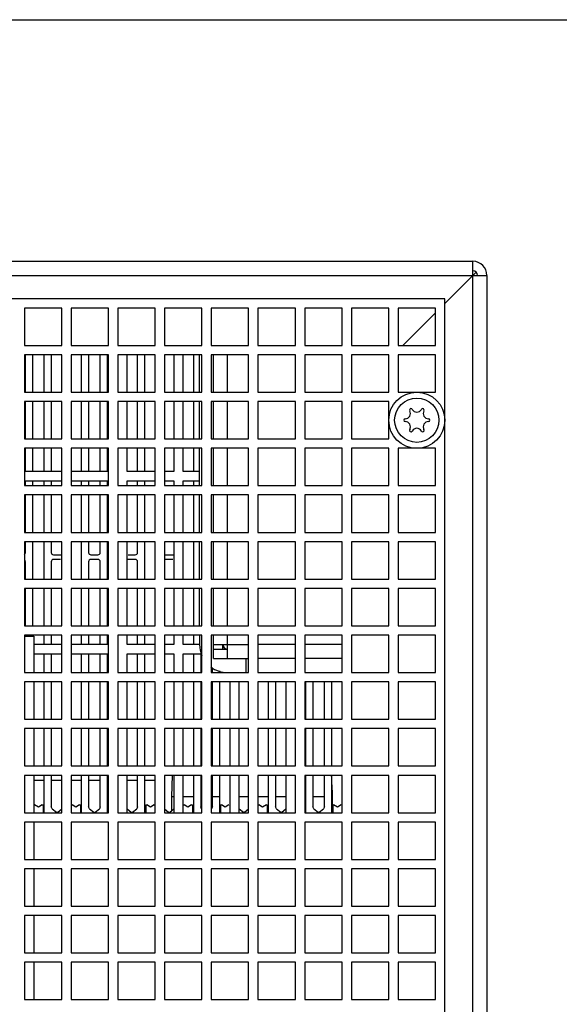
# Model space of a CAD drawing. Header units: millimetres. Extents: x 0 to 1500, y 0 to 2000.
# Tile 29 of 30: x 823 to 938, y 1789 to 2000. Entities that reach past the tile are written whole.
import ezdxf

# ---------------------------------------------------------------- set-up
doc = ezdxf.new("R2010")
doc.units = ezdxf.units.MM
doc.header["$LTSCALE"] = 130.37037
doc.layers.get('0').update_dxf_attribs({"linetype": 'CONTINUOUS'})

msp = doc.modelspace()

# ---------------------------------------------------------------- linework, layer by layer
at = {"color": 7, "linetype": 'CONTINUOUS'}
for p, q in [((0, 2000), (1500, 2000)), ((565.7, 1948.29), (919.7, 1948.29)), ((919.7, 1711.29), (919.7, 1948.29)), ((562.7, 1945.29), (922.7, 1945.29)), ((913.7, 1939.29), (919.7, 1945.29)), ((919.75, 1945.34), (920.4, 1945.99)), ((922.7, 1945.29), (922.7, 1710.29)), ((913.7, 1940.29), (571.7, 1940.29)), ((913.7, 1718.29), (913.7, 1940.29)), ((823.7, 1938.29), (823.7, 1930.29)), ((831.7, 1938.29), (823.7, 1938.29)), ((831.7, 1930.29), (831.7, 1938.29)), ((833.7, 1938.29), (833.7, 1930.29)), ((841.7, 1938.29), (833.7, 1938.29)), ((841.7, 1930.29), (841.7, 1938.29)), ((843.7, 1938.29), (843.7, 1930.29)), ((851.7, 1938.29), (843.7, 1938.29)), ((851.7, 1930.29), (851.7, 1938.29)), ((853.7, 1938.29), (853.7, 1930.29)), ((861.7, 1938.29), (853.7, 1938.29)), ((861.7, 1930.29), (861.7, 1938.29)), ((863.7, 1938.29), (863.7, 1930.29)), ((871.7, 1938.29), (863.7, 1938.29)), ((871.7, 1930.29), (871.7, 1938.29)), ((873.7, 1938.29), (873.7, 1930.29)), ((881.7, 1938.29), (873.7, 1938.29)), ((881.7, 1930.29), (881.7, 1938.29)), ((883.7, 1938.29), (883.7, 1930.29)), ((891.7, 1938.29), (883.7, 1938.29)), ((891.7, 1930.29), (891.7, 1938.29)), ((893.7, 1938.29), (893.7, 1930.29)), ((901.7, 1938.29), (893.7, 1938.29)), ((901.7, 1930.29), (901.7, 1938.29)), ((903.7, 1938.29), (903.7, 1930.29)), ((911.7, 1938.29), (903.7, 1938.29)), ((904.7, 1930.29), (911.7, 1937.29)), ((911.7, 1930.29), (911.7, 1938.29)), ((823.7, 1930.29), (831.7, 1930.29)), ((833.7, 1930.29), (841.7, 1930.29)), ((843.7, 1930.29), (851.7, 1930.29)), ((853.7, 1930.29), (861.7, 1930.29)), ((863.7, 1930.29), (871.7, 1930.29)), ((873.7, 1930.29), (881.7, 1930.29)), ((883.7, 1930.29), (891.7, 1930.29)), ((893.7, 1930.29), (901.7, 1930.29)), ((903.7, 1930.29), (911.7, 1930.29)), ((823.7, 1928.29), (823.7, 1920.29)), ((831.7, 1928.29), (823.7, 1928.29)), ((823.95, 1920.29), (823.95, 1928.29)), ((825.45, 1928.29), (825.45, 1920.29)), ((827.95, 1920.29), (827.95, 1928.29)), ((829.45, 1928.29), (829.45, 1920.29)), ((831.7, 1920.29), (831.7, 1928.29)), ((833.7, 1928.29), (833.7, 1920.29)), ((841.7, 1928.29), (833.7, 1928.29)), ((835.95, 1920.29), (835.95, 1928.29)), ((837.45, 1928.29), (837.45, 1920.29)), ((839.95, 1920.29), (839.95, 1928.29)), ((841.45, 1928.29), (841.45, 1920.29)), ((841.7, 1920.29), (841.7, 1928.29)), ((843.7, 1928.29), (843.7, 1920.29)), ((851.7, 1928.29), (843.7, 1928.29)), ((845.7, 1920.29), (845.7, 1928.29)), ((847.95, 1920.29), (847.95, 1928.29)), ((849.45, 1928.29), (849.45, 1920.29)), ((851.7, 1920.29), (851.7, 1928.29)), ((853.7, 1928.29), (853.7, 1920.29)), ((861.7, 1928.29), (853.7, 1928.29)), ((855.7, 1928.29), (855.7, 1920.29)), ((857.7, 1920.29), (857.7, 1928.29)), ((859.95, 1920.29), (859.95, 1928.29)), ((861.2, 1920.29), (861.2, 1928.29)), ((861.7, 1920.29), (861.7, 1928.29)), ((863.7, 1928.29), (863.7, 1920.29)), ((871.7, 1928.29), (863.7, 1928.29)), ((864.2, 1920.29), (864.2, 1928.29)), ((867.2, 1920.29), (867.2, 1928.29)), ((871.7, 1920.29), (871.7, 1928.29)), ((873.7, 1928.29), (873.7, 1920.29)), ((881.7, 1928.29), (873.7, 1928.29)), ((881.7, 1920.29), (881.7, 1928.29)), ((883.7, 1928.29), (883.7, 1920.29)), ((891.7, 1928.29), (883.7, 1928.29)), ((891.7, 1920.29), (891.7, 1928.29)), ((893.7, 1928.29), (893.7, 1920.29)), ((901.7, 1928.29), (893.7, 1928.29)), ((901.7, 1920.29), (901.7, 1928.29)), ((903.7, 1928.29), (903.7, 1920.29)), ((911.7, 1928.29), (903.7, 1928.29)), ((911.7, 1920.29), (911.7, 1928.29)), ((823.7, 1920.29), (831.7, 1920.29)), ((833.7, 1920.29), (841.7, 1920.29)), ((843.7, 1920.29), (851.7, 1920.29)), ((853.7, 1920.29), (861.7, 1920.29)), ((863.7, 1920.29), (871.7, 1920.29)), ((873.7, 1920.29), (881.7, 1920.29)), ((883.7, 1920.29), (891.7, 1920.29)), ((893.7, 1920.29), (901.7, 1920.29)), ((903.7, 1920.29), (911.7, 1920.29)), ((823.7, 1918.29), (823.7, 1910.29)), ((831.7, 1918.29), (823.7, 1918.29)), ((823.95, 1910.29), (823.95, 1918.29)), ((825.45, 1918.29), (825.45, 1910.29)), ((827.95, 1910.29), (827.95, 1918.29)), ((829.45, 1918.29), (829.45, 1910.29)), ((831.7, 1910.29), (831.7, 1918.29)), ((833.7, 1918.29), (833.7, 1910.29)), ((841.7, 1918.29), (833.7, 1918.29)), ((835.95, 1910.29), (835.95, 1918.29)), ((837.45, 1918.29), (837.45, 1910.29)), ((839.95, 1910.29), (839.95, 1918.29)), ((841.45, 1918.29), (841.45, 1910.29)), ((841.7, 1910.29), (841.7, 1918.29)), ((843.7, 1918.29), (843.7, 1910.29)), ((851.7, 1918.29), (843.7, 1918.29)), ((845.7, 1910.29), (845.7, 1918.29)), ((847.95, 1910.29), (847.95, 1918.29)), ((849.45, 1918.29), (849.45, 1910.29)), ((851.7, 1910.29), (851.7, 1918.29)), ((853.7, 1918.29), (853.7, 1910.29)), ((861.7, 1918.29), (853.7, 1918.29)), ((855.7, 1918.29), (855.7, 1910.29)), ((857.7, 1910.29), (857.7, 1918.29)), ((859.95, 1910.29), (859.95, 1918.29)), ((861.2, 1910.29), (861.2, 1918.29)), ((861.7, 1910.29), (861.7, 1918.29)), ((863.7, 1918.29), (863.7, 1910.29)), ((871.7, 1918.29), (863.7, 1918.29)), ((864.2, 1910.29), (864.2, 1918.29)), ((867.2, 1910.29), (867.2, 1918.29)), ((871.7, 1910.29), (871.7, 1918.29)), ((873.7, 1918.29), (873.7, 1910.29)), ((881.7, 1918.29), (873.7, 1918.29)), ((881.7, 1910.29), (881.7, 1918.29)), ((883.7, 1918.29), (883.7, 1910.29)), ((891.7, 1918.29), (883.7, 1918.29)), ((891.7, 1910.29), (891.7, 1918.29)), ((893.7, 1918.29), (893.7, 1910.29)), ((901.7, 1918.29), (893.7, 1918.29)), ((901.7, 1910.29), (901.7, 1918.29)), ((823.7, 1910.29), (831.7, 1910.29)), ((833.7, 1910.29), (841.7, 1910.29)), ((843.7, 1910.29), (851.7, 1910.29)), ((853.7, 1910.29), (861.7, 1910.29)), ((863.7, 1910.29), (871.7, 1910.29)), ((873.7, 1910.29), (881.7, 1910.29)), ((883.7, 1910.29), (891.7, 1910.29)), ((893.7, 1910.29), (901.7, 1910.29)), ((823.7, 1908.29), (823.7, 1900.29)), ((831.7, 1908.29), (823.7, 1908.29)), ((823.95, 1903.29), (823.95, 1908.29)), ((825.45, 1908.29), (825.45, 1903.29)), ((827.95, 1903.29), (827.95, 1908.29)), ((829.45, 1908.29), (829.45, 1903.29)), ((831.7, 1900.29), (831.7, 1908.29)), ((833.7, 1908.29), (833.7, 1900.29)), ((841.7, 1908.29), (833.7, 1908.29)), ((835.95, 1903.29), (835.95, 1908.29)), ((837.45, 1908.29), (837.45, 1903.29)), ((839.95, 1903.29), (839.95, 1908.29)), ((841.45, 1908.29), (841.45, 1903.29)), ((841.7, 1900.29), (841.7, 1908.29)), ((843.7, 1908.29), (843.7, 1900.29)), ((851.7, 1908.29), (843.7, 1908.29)), ((845.7, 1903.29), (845.7, 1908.29)), ((847.95, 1903.29), (847.95, 1908.29)), ((849.45, 1908.29), (849.45, 1903.29)), ((851.7, 1900.29), (851.7, 1908.29)), ((853.7, 1908.29), (853.7, 1900.29)), ((861.7, 1908.29), (853.7, 1908.29)), ((855.7, 1908.29), (855.7, 1903.29)), ((857.7, 1903.29), (857.7, 1908.29)), ((859.95, 1903.29), (859.95, 1908.29)), ((861.2, 1900.29), (861.2, 1908.29)), ((861.7, 1900.29), (861.7, 1908.29)), ((863.7, 1908.29), (863.7, 1900.29)), ((871.7, 1908.29), (863.7, 1908.29)), ((864.2, 1900.29), (864.2, 1908.29)), ((867.2, 1900.29), (867.2, 1908.29)), ((871.7, 1900.29), (871.7, 1908.29)), ((873.7, 1908.29), (873.7, 1900.29)), ((881.7, 1908.29), (873.7, 1908.29)), ((881.7, 1900.29), (881.7, 1908.29)), ((883.7, 1908.29), (883.7, 1900.29)), ((891.7, 1908.29), (883.7, 1908.29)), ((891.7, 1900.29), (891.7, 1908.29)), ((893.7, 1908.29), (893.7, 1900.29)), ((901.7, 1908.29), (893.7, 1908.29)), ((901.7, 1900.29), (901.7, 1908.29)), ((911.7, 1908.29), (903.7, 1908.29)), ((903.7, 1908.29), (903.7, 1900.29)), ((911.7, 1900.29), (911.7, 1908.29)), ((831.7, 1903.29), (823.7, 1903.29)), ((841.7, 1903.29), (833.7, 1903.29)), ((851.7, 1903.29), (845.7, 1903.29)), ((855.7, 1903.29), (853.7, 1903.29)), ((861.2, 1903.29), (857.7, 1903.29)), ((823.7, 1901.29), (831.7, 1901.29)), ((823.95, 1900.29), (823.95, 1901.29)), ((825.45, 1901.29), (825.45, 1900.29)), ((827.95, 1900.29), (827.95, 1901.29)), ((829.45, 1901.29), (829.45, 1900.29)), ((833.7, 1901.29), (841.7, 1901.29)), ((835.95, 1900.29), (835.95, 1901.29)), ((837.45, 1901.29), (837.45, 1900.29)), ((839.95, 1900.29), (839.95, 1901.29)), ((841.45, 1901.29), (841.45, 1900.29)), ((845.7, 1900.29), (845.7, 1901.29)), ((845.7, 1901.29), (851.7, 1901.29)), ((847.95, 1900.29), (847.95, 1901.29)), ((849.45, 1901.29), (849.45, 1900.29)), ((853.7, 1901.29), (855.7, 1901.29)), ((855.7, 1901.29), (855.7, 1900.29)), ((857.7, 1900.29), (857.7, 1901.29)), ((857.7, 1901.29), (861.2, 1901.29)), ((859.95, 1900.29), (859.95, 1901.29)), ((823.7, 1900.29), (831.7, 1900.29)), ((833.7, 1900.29), (841.7, 1900.29)), ((843.7, 1900.29), (851.7, 1900.29)), ((853.7, 1900.29), (861.7, 1900.29)), ((863.7, 1900.29), (871.7, 1900.29)), ((873.7, 1900.29), (881.7, 1900.29)), ((883.7, 1900.29), (891.7, 1900.29)), ((893.7, 1900.29), (901.7, 1900.29)), ((903.7, 1900.29), (911.7, 1900.29)), ((823.7, 1898.29), (823.7, 1890.29)), ((831.7, 1898.29), (823.7, 1898.29)), ((823.95, 1890.29), (823.95, 1898.29)), ((825.45, 1898.29), (825.45, 1890.29)), ((827.95, 1890.29), (827.95, 1898.29)), ((829.45, 1898.29), (829.45, 1890.29)), ((831.7, 1890.29), (831.7, 1898.29)), ((833.7, 1898.29), (833.7, 1890.29)), ((841.7, 1898.29), (833.7, 1898.29)), ((835.95, 1890.29), (835.95, 1898.29)), ((837.45, 1898.29), (837.45, 1890.29)), ((839.95, 1890.29), (839.95, 1898.29)), ((841.45, 1898.29), (841.45, 1890.29)), ((841.7, 1890.29), (841.7, 1898.29)), ((843.7, 1898.29), (843.7, 1890.29)), ((851.7, 1898.29), (843.7, 1898.29)), ((845.7, 1890.29), (845.7, 1898.29)), ((847.95, 1890.29), (847.95, 1898.29)), ((849.45, 1898.29), (849.45, 1890.29)), ((851.7, 1890.29), (851.7, 1898.29)), ((853.7, 1898.29), (853.7, 1890.29)), ((861.7, 1898.29), (853.7, 1898.29)), ((855.7, 1898.29), (855.7, 1890.29)), ((857.7, 1890.29), (857.7, 1898.29)), ((859.95, 1890.29), (859.95, 1898.29)), ((861.2, 1890.29), (861.2, 1898.29)), ((861.7, 1890.29), (861.7, 1898.29)), ((863.7, 1898.29), (863.7, 1890.29)), ((871.7, 1898.29), (863.7, 1898.29)), ((864.2, 1890.29), (864.2, 1898.29)), ((867.2, 1890.29), (867.2, 1898.29)), ((871.7, 1890.29), (871.7, 1898.29)), ((873.7, 1898.29), (873.7, 1890.29)), ((881.7, 1898.29), (873.7, 1898.29)), ((881.7, 1890.29), (881.7, 1898.29)), ((883.7, 1898.29), (883.7, 1890.29)), ((891.7, 1898.29), (883.7, 1898.29)), ((891.7, 1890.29), (891.7, 1898.29)), ((901.7, 1898.29), (893.7, 1898.29)), ((893.7, 1898.29), (893.7, 1890.29)), ((901.7, 1890.29), (901.7, 1898.29)), ((911.7, 1898.29), (903.7, 1898.29)), ((903.7, 1898.29), (903.7, 1890.29)), ((911.7, 1890.29), (911.7, 1898.29)), ((823.7, 1890.29), (831.7, 1890.29)), ((833.7, 1890.29), (841.7, 1890.29)), ((843.7, 1890.29), (851.7, 1890.29)), ((853.7, 1890.29), (861.7, 1890.29)), ((863.7, 1890.29), (871.7, 1890.29)), ((873.7, 1890.29), (881.7, 1890.29)), ((883.7, 1890.29), (891.7, 1890.29)), ((893.7, 1890.29), (901.7, 1890.29)), ((903.7, 1890.29), (911.7, 1890.29)), ((823.7, 1888.29), (823.7, 1880.29)), ((831.7, 1888.29), (823.7, 1888.29)), ((823.95, 1885.99), (823.95, 1888.29)), ((825.45, 1888.29), (825.45, 1880.29)), ((827.95, 1880.29), (827.95, 1888.29)), ((829.45, 1888.29), (829.45, 1885.99)), ((831.7, 1880.29), (831.7, 1888.29)), ((833.7, 1888.29), (833.7, 1880.29)), ((841.7, 1888.29), (833.7, 1888.29)), ((835.95, 1880.29), (835.95, 1888.29)), ((837.45, 1888.29), (837.45, 1885.99)), ((839.95, 1885.99), (839.95, 1888.29)), ((841.45, 1888.29), (841.45, 1880.29)), ((841.7, 1880.29), (841.7, 1888.29)), ((843.7, 1888.29), (843.7, 1880.29)), ((851.7, 1888.29), (843.7, 1888.29)), ((845.7, 1880.29), (845.7, 1888.29)), ((847.95, 1885.99), (847.95, 1888.29)), ((849.45, 1888.29), (849.45, 1880.29)), ((851.7, 1880.29), (851.7, 1888.29)), ((853.7, 1888.29), (853.7, 1880.29)), ((861.7, 1888.29), (853.7, 1888.29)), ((855.7, 1888.29), (855.7, 1880.29)), ((857.7, 1880.29), (857.7, 1888.29)), ((859.95, 1880.29), (859.95, 1888.29)), ((861.2, 1880.29), (861.2, 1888.29)), ((861.7, 1880.29), (861.7, 1888.29)), ((863.7, 1888.29), (863.7, 1880.29)), ((871.7, 1888.29), (863.7, 1888.29)), ((864.2, 1880.29), (864.2, 1888.29)), ((867.2, 1880.29), (867.2, 1888.29)), ((871.7, 1880.29), (871.7, 1888.29)), ((873.7, 1888.29), (873.7, 1880.29)), ((881.7, 1888.29), (873.7, 1888.29)), ((881.7, 1880.29), (881.7, 1888.29)), ((883.7, 1888.29), (883.7, 1880.29)), ((891.7, 1888.29), (883.7, 1888.29)), ((891.7, 1880.29), (891.7, 1888.29)), ((901.7, 1888.29), (893.7, 1888.29)), ((893.7, 1888.29), (893.7, 1880.29)), ((901.7, 1880.29), (901.7, 1888.29)), ((911.7, 1888.29), (903.7, 1888.29)), ((903.7, 1888.29), (903.7, 1880.29)), ((911.7, 1880.29), (911.7, 1888.29)), ((823.95, 1880.29), (823.95, 1883.99)), ((829.45, 1883.99), (829.45, 1880.29)), ((829.95, 1885.49), (831.45, 1885.49)), ((831.45, 1884.49), (829.95, 1884.49)), ((837.45, 1883.99), (837.45, 1880.29)), ((837.95, 1885.49), (839.45, 1885.49)), ((839.45, 1884.49), (837.95, 1884.49)), ((839.95, 1880.29), (839.95, 1883.99)), ((845.95, 1885.49), (847.45, 1885.49)), ((847.45, 1884.49), (845.95, 1884.49)), ((847.95, 1880.29), (847.95, 1883.99)), ((853.95, 1885.49), (855.45, 1885.49)), ((855.45, 1884.49), (853.95, 1884.49)), ((823.7, 1880.29), (831.7, 1880.29)), ((833.7, 1880.29), (841.7, 1880.29)), ((843.7, 1880.29), (851.7, 1880.29)), ((853.7, 1880.29), (861.7, 1880.29)), ((863.7, 1880.29), (871.7, 1880.29)), ((873.7, 1880.29), (881.7, 1880.29)), ((883.7, 1880.29), (891.7, 1880.29)), ((893.7, 1880.29), (901.7, 1880.29)), ((903.7, 1880.29), (911.7, 1880.29)), ((823.7, 1878.29), (823.7, 1870.29)), ((831.7, 1878.29), (823.7, 1878.29)), ((823.95, 1870.29), (823.95, 1878.29)), ((825.45, 1878.29), (825.45, 1870.29)), ((827.95, 1870.29), (827.95, 1878.29)), ((829.45, 1878.29), (829.45, 1870.29)), ((831.7, 1870.29), (831.7, 1878.29)), ((833.7, 1878.29), (833.7, 1870.29)), ((841.7, 1878.29), (833.7, 1878.29)), ((835.95, 1870.29), (835.95, 1878.29)), ((837.45, 1878.29), (837.45, 1870.29)), ((839.95, 1870.29), (839.95, 1878.29)), ((841.45, 1878.29), (841.45, 1870.29)), ((841.7, 1870.29), (841.7, 1878.29)), ((843.7, 1878.29), (843.7, 1870.29)), ((851.7, 1878.29), (843.7, 1878.29)), ((845.7, 1870.29), (845.7, 1878.29)), ((847.95, 1870.29), (847.95, 1878.29)), ((849.45, 1878.29), (849.45, 1870.29)), ((851.7, 1870.29), (851.7, 1878.29)), ((853.7, 1878.29), (853.7, 1870.29)), ((861.7, 1878.29), (853.7, 1878.29)), ((855.7, 1878.29), (855.7, 1870.29)), ((857.7, 1870.29), (857.7, 1878.29)), ((859.95, 1870.29), (859.95, 1878.29)), ((861.2, 1870.29), (861.2, 1878.29)), ((861.7, 1870.29), (861.7, 1878.29)), ((863.7, 1878.29), (863.7, 1870.29)), ((871.7, 1878.29), (863.7, 1878.29)), ((864.2, 1870.29), (864.2, 1878.29)), ((867.2, 1870.29), (867.2, 1878.29)), ((871.7, 1870.29), (871.7, 1878.29)), ((881.7, 1878.29), (873.7, 1878.29)), ((873.7, 1878.29), (873.7, 1870.29)), ((881.7, 1870.29), (881.7, 1878.29)), ((891.7, 1878.29), (883.7, 1878.29)), ((883.7, 1878.29), (883.7, 1870.29)), ((891.7, 1870.29), (891.7, 1878.29)), ((901.7, 1878.29), (893.7, 1878.29)), ((893.7, 1878.29), (893.7, 1870.29)), ((901.7, 1870.29), (901.7, 1878.29)), ((911.7, 1878.29), (903.7, 1878.29)), ((903.7, 1878.29), (903.7, 1870.29)), ((911.7, 1870.29), (911.7, 1878.29)), ((823.7, 1870.29), (831.7, 1870.29)), ((833.7, 1870.29), (841.7, 1870.29)), ((843.7, 1870.29), (851.7, 1870.29)), ((853.7, 1870.29), (861.7, 1870.29)), ((863.7, 1870.29), (871.7, 1870.29)), ((873.7, 1870.29), (881.7, 1870.29)), ((883.7, 1870.29), (891.7, 1870.29)), ((893.7, 1870.29), (901.7, 1870.29)), ((903.7, 1870.29), (911.7, 1870.29)), ((823.7, 1868.29), (823.7, 1860.29)), ((831.7, 1868.29), (823.7, 1868.29)), ((823.7, 1868.07), (825.73, 1868.07)), ((823.95, 1868.07), (823.95, 1868.29)), ((825.45, 1868.29), (825.45, 1868.07)), ((825.73, 1868.07), (825.73, 1860.29)), ((827.95, 1866.29), (827.95, 1868.29)), ((829.45, 1868.29), (829.45, 1866.29)), ((831.7, 1860.29), (831.7, 1868.29)), ((833.7, 1868.29), (833.7, 1860.29)), ((841.7, 1868.29), (833.7, 1868.29)), ((835.95, 1866.29), (835.95, 1868.29)), ((837.45, 1868.29), (837.45, 1866.29)), ((839.95, 1866.29), (839.95, 1868.29)), ((841.45, 1868.29), (841.45, 1866.29)), ((841.7, 1860.29), (841.7, 1868.29)), ((843.7, 1868.29), (843.7, 1860.29)), ((851.7, 1868.29), (843.7, 1868.29)), ((845.7, 1866.29), (845.7, 1868.29)), ((847.95, 1866.29), (847.95, 1868.29)), ((849.45, 1868.29), (849.45, 1866.29)), ((851.7, 1860.29), (851.7, 1868.29)), ((853.7, 1868.29), (853.7, 1860.29)), ((861.7, 1868.29), (853.7, 1868.29)), ((855.7, 1868.29), (855.7, 1866.29)), ((857.7, 1866.29), (857.7, 1868.29)), ((859.95, 1866.29), (859.95, 1868.29)), ((861.2, 1868.29), (861.2, 1866.29)), ((861.7, 1860.29), (861.7, 1868.29)), ((863.7, 1868.29), (863.7, 1860.29)), ((871.7, 1868.29), (863.7, 1868.29)), ((864.2, 1865.29), (864.2, 1868.29)), ((867.2, 1866.29), (867.2, 1868.29)), ((871.7, 1860.29), (871.7, 1868.29)), ((881.7, 1868.29), (873.7, 1868.29)), ((873.7, 1868.29), (873.7, 1860.29)), ((881.7, 1860.29), (881.7, 1868.29)), ((891.7, 1868.29), (883.7, 1868.29)), ((883.7, 1868.29), (883.7, 1860.29)), ((891.7, 1860.29), (891.7, 1868.29)), ((901.7, 1868.29), (893.7, 1868.29)), ((893.7, 1868.29), (893.7, 1860.29)), ((901.7, 1860.29), (901.7, 1868.29)), ((911.7, 1868.29), (903.7, 1868.29)), ((903.7, 1868.29), (903.7, 1860.29)), ((911.7, 1860.29), (911.7, 1868.29)), ((831.7, 1866.29), (825.73, 1866.29)), ((841.7, 1866.29), (833.7, 1866.29)), ((851.7, 1866.29), (845.7, 1866.29)), ((855.7, 1866.29), (853.7, 1866.29)), ((861.2, 1866.29), (857.7, 1866.29)), ((864.2, 1866.29), (871.7, 1866.29)), ((864.2, 1865.29), (867.2, 1865.29)), ((864.2, 1863.29), (864.2, 1865.29)), ((866.2, 1865.29), (866.2, 1866.29)), ((867.2, 1863.29), (867.2, 1866.29)), ((881.7, 1866.29), (873.7, 1866.29)), ((891.7, 1866.29), (883.7, 1866.29)), ((825.73, 1864.29), (831.7, 1864.29)), ((827.95, 1860.29), (827.95, 1864.29)), ((829.45, 1864.29), (829.45, 1860.29)), ((833.7, 1864.29), (841.7, 1864.29)), ((835.95, 1860.29), (835.95, 1864.29)), ((837.45, 1864.29), (837.45, 1860.29)), ((839.95, 1860.29), (839.95, 1864.29)), ((841.45, 1864.29), (841.45, 1860.29)), ((845.7, 1860.29), (845.7, 1864.29)), ((845.7, 1864.29), (851.7, 1864.29)), ((847.95, 1860.29), (847.95, 1864.29)), ((849.45, 1864.29), (849.45, 1860.29)), ((853.7, 1864.29), (855.7, 1864.29)), ((855.7, 1864.29), (855.7, 1860.29)), ((857.7, 1864.29), (861.7, 1864.29)), ((857.7, 1860.29), (857.7, 1864.29)), ((859.95, 1860.29), (859.95, 1864.29)), ((861.45, 1864.29), (861.45, 1860.29)), ((864.2, 1863.29), (871.7, 1863.29)), ((871.2, 1860.29), (871.2, 1863.29)), ((881.7, 1863.29), (873.7, 1863.29)), ((891.7, 1863.29), (883.7, 1863.29)), ((863.95, 1860.29), (863.95, 1861.36)), ((865.45, 1860.64), (865.45, 1860.29)), ((823.7, 1860.29), (831.7, 1860.29)), ((833.7, 1860.29), (841.7, 1860.29)), ((843.7, 1860.29), (851.7, 1860.29)), ((853.7, 1860.29), (861.7, 1860.29)), ((863.7, 1860.29), (871.7, 1860.29)), ((873.7, 1860.29), (881.7, 1860.29)), ((883.7, 1860.29), (891.7, 1860.29)), ((893.7, 1860.29), (901.7, 1860.29)), ((903.7, 1860.29), (911.7, 1860.29)), ((823.7, 1858.29), (823.7, 1850.29)), ((831.7, 1858.29), (823.7, 1858.29)), ((825.73, 1858.29), (825.73, 1850.29)), ((827.95, 1850.29), (827.95, 1858.29)), ((829.45, 1858.29), (829.45, 1850.29)), ((831.7, 1850.29), (831.7, 1858.29)), ((833.7, 1858.29), (833.7, 1850.29)), ((841.7, 1858.29), (833.7, 1858.29)), ((835.95, 1850.29), (835.95, 1858.29)), ((837.45, 1858.29), (837.45, 1850.29)), ((839.95, 1850.29), (839.95, 1858.29)), ((841.45, 1858.29), (841.45, 1850.29)), ((841.7, 1850.29), (841.7, 1858.29)), ((843.7, 1858.29), (843.7, 1850.29)), ((851.7, 1858.29), (843.7, 1858.29)), ((845.7, 1850.29), (845.7, 1858.29)), ((847.95, 1850.29), (847.95, 1858.29)), ((849.45, 1858.29), (849.45, 1850.29)), ((851.7, 1850.29), (851.7, 1858.29)), ((861.7, 1858.29), (853.7, 1858.29)), ((853.7, 1858.29), (853.7, 1850.29)), ((855.7, 1858.29), (855.7, 1850.29)), ((857.7, 1850.29), (857.7, 1858.29)), ((859.95, 1850.29), (859.95, 1858.29)), ((861.45, 1858.29), (861.45, 1850.29)), ((861.7, 1850.29), (861.7, 1858.29)), ((871.7, 1858.29), (863.7, 1858.29)), ((863.7, 1858.29), (863.7, 1850.29)), ((863.95, 1850.29), (863.95, 1858.29)), ((865.45, 1858.29), (865.45, 1850.29)), ((867.7, 1858.29), (867.7, 1850.29)), ((869.7, 1850.29), (869.7, 1858.29)), ((871.7, 1850.29), (871.7, 1858.29)), ((881.7, 1858.29), (873.7, 1858.29)), ((873.7, 1858.29), (873.7, 1850.29)), ((875.95, 1850.29), (875.95, 1858.29)), ((877.45, 1858.29), (877.45, 1850.29)), ((879.7, 1858.29), (879.7, 1850.29)), ((881.7, 1850.29), (881.7, 1858.29)), ((891.7, 1858.29), (883.7, 1858.29)), ((883.7, 1858.29), (883.7, 1850.29)), ((883.95, 1850.29), (883.95, 1858.29)), ((885.45, 1858.29), (885.45, 1850.29)), ((887.95, 1850.29), (887.95, 1858.29)), ((889.45, 1858.29), (889.45, 1850.29)), ((891.7, 1850.29), (891.7, 1858.29)), ((901.7, 1858.29), (893.7, 1858.29)), ((893.7, 1858.29), (893.7, 1850.29)), ((901.7, 1850.29), (901.7, 1858.29)), ((911.7, 1858.29), (903.7, 1858.29)), ((903.7, 1858.29), (903.7, 1850.29)), ((911.7, 1850.29), (911.7, 1858.29)), ((823.7, 1850.29), (831.7, 1850.29)), ((833.7, 1850.29), (841.7, 1850.29)), ((843.7, 1850.29), (851.7, 1850.29)), ((853.7, 1850.29), (861.7, 1850.29)), ((863.7, 1850.29), (871.7, 1850.29)), ((873.7, 1850.29), (881.7, 1850.29)), ((883.7, 1850.29), (891.7, 1850.29)), ((893.7, 1850.29), (901.7, 1850.29)), ((903.7, 1850.29), (911.7, 1850.29)), ((823.7, 1848.29), (823.7, 1840.29)), ((831.7, 1848.29), (823.7, 1848.29)), ((825.73, 1848.29), (825.73, 1840.29)), ((827.95, 1840.29), (827.95, 1848.29)), ((829.45, 1848.29), (829.45, 1840.29)), ((831.7, 1840.29), (831.7, 1848.29)), ((841.7, 1848.29), (833.7, 1848.29)), ((833.7, 1848.29), (833.7, 1840.29)), ((835.95, 1840.29), (835.95, 1848.29)), ((837.45, 1848.29), (837.45, 1840.29)), ((839.95, 1840.29), (839.95, 1848.29)), ((841.45, 1848.29), (841.45, 1840.29)), ((841.7, 1840.29), (841.7, 1848.29)), ((851.7, 1848.29), (843.7, 1848.29)), ((843.7, 1848.29), (843.7, 1840.29)), ((845.7, 1840.29), (845.7, 1848.29)), ((847.95, 1840.29), (847.95, 1848.29)), ((849.45, 1848.29), (849.45, 1840.29)), ((851.7, 1840.29), (851.7, 1848.29)), ((861.7, 1848.29), (853.7, 1848.29)), ((853.7, 1848.29), (853.7, 1840.29)), ((855.7, 1848.29), (855.7, 1840.29)), ((857.7, 1840.29), (857.7, 1848.29)), ((859.95, 1840.29), (859.95, 1848.29)), ((861.45, 1848.29), (861.45, 1840.29)), ((861.7, 1840.29), (861.7, 1848.29)), ((871.7, 1848.29), (863.7, 1848.29)), ((863.7, 1848.29), (863.7, 1840.29)), ((863.95, 1840.29), (863.95, 1848.29)), ((865.45, 1848.29), (865.45, 1840.29)), ((867.7, 1848.29), (867.7, 1840.29)), ((869.7, 1840.29), (869.7, 1848.29)), ((871.7, 1840.29), (871.7, 1848.29)), ((881.7, 1848.29), (873.7, 1848.29)), ((873.7, 1848.29), (873.7, 1840.29)), ((875.95, 1840.29), (875.95, 1848.29)), ((877.45, 1848.29), (877.45, 1840.29)), ((879.7, 1848.29), (879.7, 1840.29)), ((881.7, 1840.29), (881.7, 1848.29)), ((891.7, 1848.29), (883.7, 1848.29)), ((883.7, 1848.29), (883.7, 1840.29)), ((883.95, 1840.29), (883.95, 1848.29)), ((885.45, 1848.29), (885.45, 1840.29)), ((887.95, 1840.29), (887.95, 1848.29)), ((889.45, 1848.29), (889.45, 1840.29)), ((891.7, 1840.29), (891.7, 1848.29)), ((901.7, 1848.29), (893.7, 1848.29)), ((893.7, 1848.29), (893.7, 1840.29)), ((901.7, 1840.29), (901.7, 1848.29)), ((911.7, 1848.29), (903.7, 1848.29)), ((903.7, 1848.29), (903.7, 1840.29)), ((911.7, 1840.29), (911.7, 1848.29)), ((823.7, 1840.29), (831.7, 1840.29)), ((833.7, 1840.29), (841.7, 1840.29)), ((843.7, 1840.29), (851.7, 1840.29)), ((853.7, 1840.29), (861.7, 1840.29)), ((863.7, 1840.29), (871.7, 1840.29)), ((873.7, 1840.29), (881.7, 1840.29)), ((883.7, 1840.29), (891.7, 1840.29)), ((893.7, 1840.29), (901.7, 1840.29)), ((903.7, 1840.29), (911.7, 1840.29)), ((823.7, 1838.29), (823.7, 1830.29)), ((831.7, 1838.29), (823.7, 1838.29)), ((825.73, 1838.29), (825.73, 1830.29)), ((827.95, 1830.29), (827.95, 1838.29)), ((829.45, 1838.29), (829.45, 1831.53)), ((831.7, 1830.29), (831.7, 1838.29)), ((841.7, 1838.29), (833.7, 1838.29)), ((833.7, 1838.29), (833.7, 1830.29)), ((835.95, 1830.29), (835.95, 1838.29)), ((837.45, 1838.29), (837.45, 1831.53)), ((839.95, 1831.53), (839.95, 1838.29)), ((841.45, 1838.29), (841.45, 1830.29)), ((841.7, 1830.29), (841.7, 1838.29)), ((851.7, 1838.29), (843.7, 1838.29)), ((843.7, 1838.29), (843.7, 1830.29)), ((845.7, 1830.29), (845.7, 1838.29)), ((847.95, 1831.53), (847.95, 1838.29)), ((849.45, 1838.29), (849.45, 1830.29)), ((851.7, 1830.29), (851.7, 1838.29)), ((861.7, 1838.29), (853.7, 1838.29)), ((853.7, 1838.29), (853.7, 1830.29)), ((855.35, 1838.29), (855.18, 1833.79)), ((855.7, 1838.29), (855.7, 1830.29)), ((857.7, 1830.29), (857.7, 1838.29)), ((859.95, 1830.29), (859.95, 1838.29)), ((861.45, 1838.29), (861.45, 1831.53)), ((861.7, 1830.29), (861.7, 1838.29)), ((871.7, 1838.29), (863.7, 1838.29)), ((863.7, 1838.29), (863.7, 1830.29)), ((863.95, 1831.53), (863.95, 1838.29)), ((865.45, 1838.29), (865.45, 1830.29)), ((867.7, 1838.29), (867.7, 1830.29)), ((869.7, 1830.29), (869.7, 1838.29)), ((871.7, 1830.29), (871.7, 1838.29)), ((881.7, 1838.29), (873.7, 1838.29)), ((873.7, 1838.29), (873.7, 1830.29)), ((875.95, 1830.29), (875.95, 1838.29)), ((877.45, 1838.29), (877.45, 1831.53)), ((879.7, 1838.29), (879.7, 1830.29)), ((881.7, 1830.29), (881.7, 1838.29)), ((891.7, 1838.29), (883.7, 1838.29)), ((883.7, 1838.29), (883.7, 1830.29)), ((883.95, 1830.29), (883.95, 1838.29)), ((885.45, 1838.29), (885.45, 1831.53)), ((887.95, 1831.53), (887.95, 1838.29)), ((889.45, 1838.29), (889.45, 1830.29)), ((891.7, 1830.29), (891.7, 1838.29)), ((901.7, 1838.29), (893.7, 1838.29)), ((893.7, 1838.29), (893.7, 1830.29)), ((901.7, 1830.29), (901.7, 1838.29)), ((911.7, 1838.29), (903.7, 1838.29)), ((903.7, 1838.29), (903.7, 1830.29)), ((911.7, 1830.29), (911.7, 1838.29)), ((825.73, 1837.29), (827.95, 1837.29)), ((829.45, 1837.29), (831.7, 1837.29)), ((833.7, 1837.29), (835.95, 1837.29)), ((837.45, 1837.29), (839.95, 1837.29)), ((841.45, 1837.29), (841.7, 1837.29)), ((845.7, 1837.29), (847.95, 1837.29)), ((849.45, 1837.29), (851.7, 1837.29)), ((855.18, 1833.79), (855.7, 1833.79)), ((855.18, 1833.79), (855.18, 1830.67)), ((857.7, 1833.79), (859.95, 1833.79)), ((861.45, 1833.79), (861.7, 1833.79)), ((863.7, 1833.79), (865.45, 1833.79)), ((869.7, 1833.79), (871.7, 1833.79)), ((873.7, 1833.79), (875.95, 1833.79)), ((877.45, 1833.79), (879.7, 1833.79)), ((883.7, 1833.79), (883.95, 1833.79)), ((885.45, 1833.79), (887.95, 1833.79)), ((889.45, 1833.79), (889.69, 1833.79)), ((889.69, 1831.99), (889.69, 1833.79)), ((825.7, 1831.99), (825.9, 1831.99)), ((826.7, 1831.49), (825.9, 1831.99)), ((827.5, 1831.99), (826.7, 1831.49)), ((827.5, 1831.99), (827.7, 1831.99)), ((827.7, 1831.99), (827.7, 1830.29)), ((829.64, 1831.14), (829.45, 1831.53)), ((829.64, 1831.14), (830.58, 1830.39)), ((830.83, 1830.39), (831.7, 1831.09)), ((833.7, 1831.99), (833.9, 1831.99)), ((834.7, 1831.49), (833.9, 1831.99)), ((835.5, 1831.99), (834.7, 1831.49)), ((835.5, 1831.99), (835.7, 1831.99)), ((835.7, 1831.99), (835.7, 1830.29)), ((837.64, 1831.14), (837.45, 1831.53)), ((837.64, 1831.14), (838.58, 1830.39)), ((838.83, 1830.39), (839.76, 1831.14)), ((839.95, 1831.53), (839.76, 1831.14)), ((845.7, 1831.09), (846.58, 1830.39)), ((846.83, 1830.39), (847.76, 1831.14)), ((847.95, 1831.53), (847.76, 1831.14)), ((849.7, 1831.99), (849.9, 1831.99)), ((849.7, 1831.99), (849.7, 1830.29)), ((850.7, 1831.49), (849.9, 1831.99)), ((851.5, 1831.99), (850.7, 1831.49)), ((851.5, 1831.99), (851.7, 1831.99)), ((853.7, 1831.09), (854.58, 1830.39)), ((854.83, 1830.39), (855.7, 1831.09)), ((857.7, 1831.99), (857.9, 1831.99)), ((858.7, 1831.49), (857.9, 1831.99)), ((859.5, 1831.99), (858.7, 1831.49)), ((859.5, 1831.99), (859.7, 1831.99)), ((859.7, 1831.99), (859.7, 1830.29)), ((861.64, 1831.14), (861.45, 1831.53)), ((863.95, 1831.53), (863.76, 1831.14)), ((865.7, 1831.99), (865.9, 1831.99)), ((865.7, 1831.99), (865.7, 1830.29)), ((866.7, 1831.49), (865.9, 1831.99)), ((867.5, 1831.99), (866.7, 1831.49)), ((869.7, 1831.09), (870.58, 1830.39)), ((870.83, 1830.39), (871.7, 1831.09)), ((873.7, 1831.99), (873.9, 1831.99)), ((874.7, 1831.49), (873.9, 1831.99)), ((875.5, 1831.99), (874.7, 1831.49)), ((875.5, 1831.99), (875.7, 1831.99)), ((875.7, 1831.99), (875.7, 1830.29)), ((877.64, 1831.14), (877.45, 1831.53)), ((877.64, 1831.14), (878.58, 1830.39)), ((878.83, 1830.39), (879.7, 1831.09)), ((885.64, 1831.14), (885.45, 1831.53)), ((885.64, 1831.14), (886.58, 1830.39)), ((886.83, 1830.39), (887.76, 1831.14)), ((887.95, 1831.53), (887.76, 1831.14)), ((889.7, 1831.99), (889.9, 1831.99)), ((889.7, 1831.99), (889.7, 1830.29)), ((890.7, 1831.49), (889.9, 1831.99)), ((891.5, 1831.99), (890.7, 1831.49)), ((823.7, 1830.29), (831.7, 1830.29)), ((833.7, 1830.29), (841.7, 1830.29)), ((843.7, 1830.29), (851.7, 1830.29)), ((853.7, 1830.29), (861.7, 1830.29)), ((863.7, 1830.29), (871.7, 1830.29)), ((873.7, 1830.29), (881.7, 1830.29)), ((883.7, 1830.29), (891.7, 1830.29)), ((893.7, 1830.29), (901.7, 1830.29)), ((903.7, 1830.29), (911.7, 1830.29)), ((831.7, 1828.29), (823.7, 1828.29)), ((823.7, 1828.29), (823.7, 1820.29)), ((825.73, 1828.29), (825.73, 1820.29)), ((831.7, 1820.29), (831.7, 1828.29)), ((841.7, 1828.29), (833.7, 1828.29)), ((833.7, 1828.29), (833.7, 1820.29)), ((841.7, 1820.29), (841.7, 1828.29)), ((851.7, 1828.29), (843.7, 1828.29)), ((843.7, 1828.29), (843.7, 1820.29)), ((851.7, 1820.29), (851.7, 1828.29)), ((861.7, 1828.29), (853.7, 1828.29)), ((853.7, 1828.29), (853.7, 1820.29)), ((861.7, 1820.29), (861.7, 1828.29)), ((871.7, 1828.29), (863.7, 1828.29)), ((863.7, 1828.29), (863.7, 1820.29)), ((871.7, 1820.29), (871.7, 1828.29)), ((881.7, 1828.29), (873.7, 1828.29)), ((873.7, 1828.29), (873.7, 1820.29)), ((881.7, 1820.29), (881.7, 1828.29)), ((891.7, 1828.29), (883.7, 1828.29)), ((883.7, 1828.29), (883.7, 1820.29)), ((891.7, 1820.29), (891.7, 1828.29)), ((901.7, 1828.29), (893.7, 1828.29)), ((893.7, 1828.29), (893.7, 1820.29)), ((901.7, 1820.29), (901.7, 1828.29)), ((911.7, 1828.29), (903.7, 1828.29)), ((903.7, 1828.29), (903.7, 1820.29)), ((911.7, 1820.29), (911.7, 1828.29)), ((823.7, 1820.29), (831.7, 1820.29)), ((833.7, 1820.29), (841.7, 1820.29)), ((843.7, 1820.29), (851.7, 1820.29)), ((853.7, 1820.29), (861.7, 1820.29)), ((863.7, 1820.29), (871.7, 1820.29)), ((873.7, 1820.29), (881.7, 1820.29)), ((883.7, 1820.29), (891.7, 1820.29)), ((893.7, 1820.29), (901.7, 1820.29)), ((903.7, 1820.29), (911.7, 1820.29)), ((831.7, 1818.29), (823.7, 1818.29)), ((823.7, 1818.29), (823.7, 1810.29)), ((825.73, 1818.29), (825.73, 1810.29)), ((831.7, 1810.29), (831.7, 1818.29)), ((841.7, 1818.29), (833.7, 1818.29)), ((833.7, 1818.29), (833.7, 1810.29)), ((841.7, 1810.29), (841.7, 1818.29)), ((851.7, 1818.29), (843.7, 1818.29)), ((843.7, 1818.29), (843.7, 1810.29)), ((851.7, 1810.29), (851.7, 1818.29)), ((861.7, 1818.29), (853.7, 1818.29)), ((853.7, 1818.29), (853.7, 1810.29)), ((861.7, 1810.29), (861.7, 1818.29)), ((871.7, 1818.29), (863.7, 1818.29)), ((863.7, 1818.29), (863.7, 1810.29)), ((871.7, 1810.29), (871.7, 1818.29)), ((881.7, 1818.29), (873.7, 1818.29)), ((873.7, 1818.29), (873.7, 1810.29)), ((881.7, 1810.29), (881.7, 1818.29)), ((891.7, 1818.29), (883.7, 1818.29)), ((883.7, 1818.29), (883.7, 1810.29)), ((891.7, 1810.29), (891.7, 1818.29)), ((901.7, 1818.29), (893.7, 1818.29)), ((893.7, 1818.29), (893.7, 1810.29)), ((901.7, 1810.29), (901.7, 1818.29)), ((911.7, 1818.29), (903.7, 1818.29)), ((903.7, 1818.29), (903.7, 1810.29)), ((911.7, 1810.29), (911.7, 1818.29)), ((823.7, 1810.29), (831.7, 1810.29)), ((833.7, 1810.29), (841.7, 1810.29)), ((843.7, 1810.29), (851.7, 1810.29)), ((853.7, 1810.29), (861.7, 1810.29)), ((863.7, 1810.29), (871.7, 1810.29)), ((873.7, 1810.29), (881.7, 1810.29)), ((883.7, 1810.29), (891.7, 1810.29)), ((893.7, 1810.29), (901.7, 1810.29)), ((903.7, 1810.29), (911.7, 1810.29)), ((831.7, 1808.29), (823.7, 1808.29)), ((823.7, 1808.29), (823.7, 1800.29)), ((825.73, 1808.29), (825.73, 1800.29)), ((831.7, 1800.29), (831.7, 1808.29)), ((841.7, 1808.29), (833.7, 1808.29)), ((833.7, 1808.29), (833.7, 1800.29)), ((841.7, 1800.29), (841.7, 1808.29)), ((851.7, 1808.29), (843.7, 1808.29)), ((843.7, 1808.29), (843.7, 1800.29)), ((851.7, 1800.29), (851.7, 1808.29)), ((861.7, 1808.29), (853.7, 1808.29)), ((853.7, 1808.29), (853.7, 1800.29)), ((861.7, 1800.29), (861.7, 1808.29)), ((871.7, 1808.29), (863.7, 1808.29)), ((863.7, 1808.29), (863.7, 1800.29)), ((871.7, 1800.29), (871.7, 1808.29)), ((881.7, 1808.29), (873.7, 1808.29)), ((873.7, 1808.29), (873.7, 1800.29)), ((881.7, 1800.29), (881.7, 1808.29)), ((891.7, 1808.29), (883.7, 1808.29)), ((883.7, 1808.29), (883.7, 1800.29)), ((891.7, 1800.29), (891.7, 1808.29)), ((901.7, 1808.29), (893.7, 1808.29)), ((893.7, 1808.29), (893.7, 1800.29)), ((901.7, 1800.29), (901.7, 1808.29)), ((911.7, 1808.29), (903.7, 1808.29)), ((903.7, 1808.29), (903.7, 1800.29)), ((911.7, 1800.29), (911.7, 1808.29)), ((823.7, 1800.29), (831.7, 1800.29)), ((833.7, 1800.29), (841.7, 1800.29)), ((843.7, 1800.29), (851.7, 1800.29)), ((853.7, 1800.29), (861.7, 1800.29)), ((863.7, 1800.29), (871.7, 1800.29)), ((873.7, 1800.29), (881.7, 1800.29)), ((883.7, 1800.29), (891.7, 1800.29)), ((893.7, 1800.29), (901.7, 1800.29)), ((903.7, 1800.29), (911.7, 1800.29)), ((831.7, 1798.29), (823.7, 1798.29)), ((823.7, 1798.29), (823.7, 1790.29)), ((825.73, 1798.29), (825.73, 1790.29)), ((831.7, 1790.29), (831.7, 1798.29)), ((841.7, 1798.29), (833.7, 1798.29)), ((833.7, 1798.29), (833.7, 1790.29)), ((841.7, 1790.29), (841.7, 1798.29)), ((851.7, 1798.29), (843.7, 1798.29)), ((843.7, 1798.29), (843.7, 1790.29)), ((851.7, 1790.29), (851.7, 1798.29)), ((861.7, 1798.29), (853.7, 1798.29)), ((853.7, 1798.29), (853.7, 1790.29)), ((861.7, 1790.29), (861.7, 1798.29)), ((871.7, 1798.29), (863.7, 1798.29)), ((863.7, 1798.29), (863.7, 1790.29)), ((871.7, 1790.29), (871.7, 1798.29)), ((881.7, 1798.29), (873.7, 1798.29)), ((873.7, 1798.29), (873.7, 1790.29)), ((881.7, 1790.29), (881.7, 1798.29)), ((891.7, 1798.29), (883.7, 1798.29)), ((883.7, 1798.29), (883.7, 1790.29)), ((891.7, 1790.29), (891.7, 1798.29)), ((901.7, 1798.29), (893.7, 1798.29)), ((893.7, 1798.29), (893.7, 1790.29)), ((901.7, 1790.29), (901.7, 1798.29)), ((911.7, 1798.29), (903.7, 1798.29)), ((903.7, 1798.29), (903.7, 1790.29)), ((911.7, 1790.29), (911.7, 1798.29)), ((823.7, 1790.29), (831.7, 1790.29)), ((833.7, 1790.29), (841.7, 1790.29)), ((843.7, 1790.29), (851.7, 1790.29)), ((853.7, 1790.29), (861.7, 1790.29)), ((863.7, 1790.29), (871.7, 1790.29)), ((873.7, 1790.29), (881.7, 1790.29)), ((883.7, 1790.29), (891.7, 1790.29)), ((893.7, 1790.29), (901.7, 1790.29)), ((903.7, 1790.29), (911.7, 1790.29))]:
    msp.add_line(p, q, dxfattribs=at)
for radius in [6, 4.74]:
    msp.add_circle((907.7, 1914.29), radius, dxfattribs=at)
for centre, radius, start, end in [((919.7, 1945.29), 3, 0, 90), ((919.7, 1945.29), 1, 0, 90), ((917.7, 1943.29), 3, 43.6746, 46.3366), ((905.2, 1915.74), 1.15, 270, 30), ((906.45, 1916.46), 0.3, 30, 210), ((907.7, 1917.18), 1.15, 210, 330), ((908.95, 1916.46), 0.3, 330, 150), ((910.21, 1915.74), 1.15, 150, 270), ((905.2, 1914.29), 0.3, 90, 270), ((905.2, 1912.84), 1.15, 330, 90), ((910.21, 1912.84), 1.15, 90, 210), ((910.21, 1914.29), 0.3, 270, 90), ((906.45, 1912.12), 0.3, 150, 330), ((907.7, 1911.4), 1.15, 30, 150), ((908.95, 1912.12), 0.3, 210, 30), ((823.45, 1885.99), 0.5, 301.7177, 360), ((829.95, 1885.99), 0.5, 180, 270), ((837.95, 1885.99), 0.5, 180, 270), ((839.45, 1885.99), 0.5, 270, 360), ((847.45, 1885.99), 0.5, 270, 360), ((823.45, 1883.99), 0.5, 0, 58.3226), ((829.95, 1883.99), 0.5, 90, 180), ((831.45, 1885.99), 0.5, 270, 301.7177), ((837.95, 1883.99), 0.5, 90, 180), ((839.45, 1883.99), 0.5, 0, 90), ((845.95, 1883.99), 0.5, 90, 121.7177), ((847.45, 1883.99), 0.5, 0, 90), ((853.95, 1885.99), 0.5, 238.3226, 270), ((853.95, 1883.99), 0.5, 90, 121.7177), ((855.45, 1885.99), 0.5, 270, 301.7177), ((867.2, 1866.29), 6, 180, 203.4264), ((867.2, 1866.29), 1, 180, 270), ((867.2, 1866.29), 6, 233.1663, 270), ((830.7, 1830.55), 0.2, 231.3402, 308.6598), ((838.7, 1830.55), 0.2, 231.3402, 308.6598), ((846.7, 1830.55), 0.2, 231.3402, 308.6598), ((854.7, 1830.55), 0.2, 231.3402, 308.6598), ((870.7, 1830.55), 0.2, 231.3402, 308.6598), ((878.7, 1830.55), 0.2, 231.3402, 308.6598), ((886.7, 1830.55), 0.2, 231.3402, 308.6598)]:
    msp.add_arc(centre, radius, start, end, dxfattribs=at)
msp.add_open_spline([(889.69, 1833.79), (889.61, 1835.29), (889.54, 1836.79), (889.46, 1838.29)], degree=3, dxfattribs=at)

doc.saveas('drawing.dxf')
